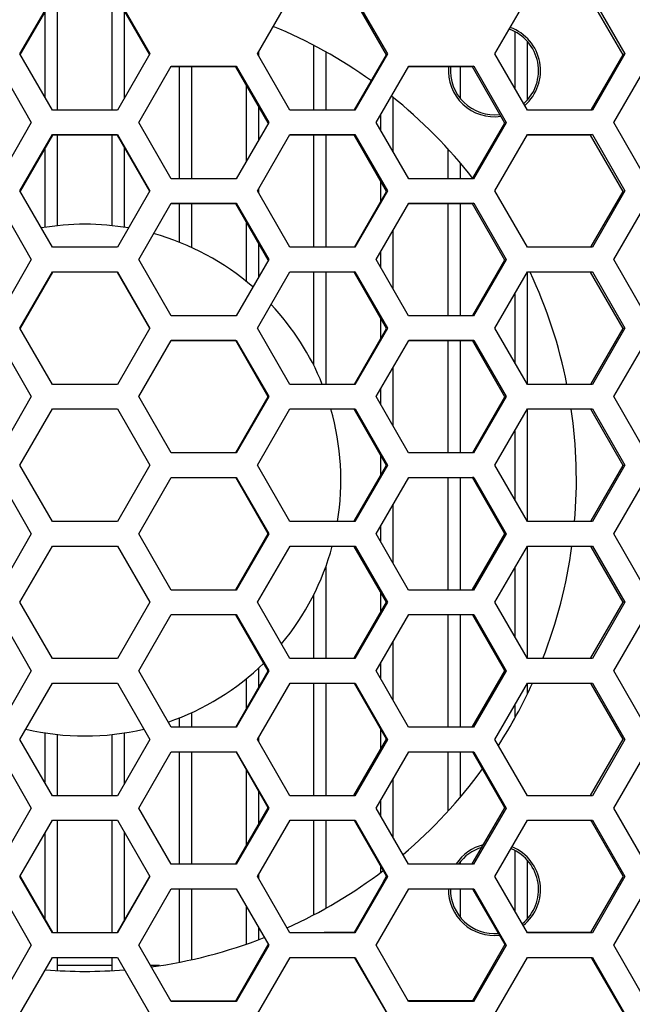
# Model space of a CAD drawing. Header units: millimetres. Extents: x 0 to 420, y 0 to 297.
# Tile 36 of 82: x 122 to 131, y 200 to 214. Entities that reach past the tile are written whole.
import ezdxf

# ---------------------------------------------------------------- set-up
doc = ezdxf.new("R2010")
doc.units = ezdxf.units.MM
doc.header["$LTSCALE"] = 23.1
doc.layers.get('0').update_dxf_attribs({"linetype": 'CONTINUOUS'})
doc.layers.add('02___PRT_ALL_AXES', color=7, linetype='CONTINUOUS')
doc.layers.add('DIM_PILOTEES', color=7, linetype='CONTINUOUS')
doc.styles.get("Standard").update_dxf_attribs({"font": 'txt', "width": 0.7})
doc.dimstyles.new('DIMSTYLE_3', dxfattribs={"dimtxt": 2.5, "dimasz": 3.5, "dimexe": 2, "dimexo": 0, "dimtad": 1, "dimdec": 1, "dimlfac": 3.333333, "dimdsep": 46, "dimtxsty": 'Standard', "dimblk": '_FILLED', "dimblk1": '_FILLED', "dimblk2": '_FILLED', "dimcen": 0.09, "dimazin": 2, "dimtp": 0.5, "dimtm": 0.5, "dimtfac": 1, "dimtdec": 1, "dimtofl": 0, "dimtmove": 0, "dimatfit": 3, "dimldrblk": '_FILLED', "dimfxl": 0, "dimtolj": 1, "dimarcsym": 0})

# ---------------------------------------------------------------- blocks, each defined once
blk = doc.blocks.new('_FILLED')
at = {"color": 0, "linetype": 'ByBlock'}
blk.add_solid([(0, 0), (-1, 0.1429), (-1, -0.1429)], dxfattribs=at)
blk = doc.blocks.new('*D13')
at = {"layer": 'DIM_PILOTEES', "color": 2, "linetype": 'Continuous'}
for p, q in [((76.512, 205.42), (76.512, 272.663)), ((169.865, 205.419), (169.865, 272.663)), ((76.512, 270.663), (123.188, 270.663)), ((169.865, 270.663), (123.188, 270.663))]:
    blk.add_line(p, q, dxfattribs=at)
at = {"layer": 'DIM_PILOTEES', "color": 2, "linetype": 'Continuous', "xscale": 3.5, "yscale": 3.5, "zscale": 3.5, "rotation": 180}
blk.add_blockref('_FILLED', (76.512, 270.663), dxfattribs=at)
at = {"layer": 'DIM_PILOTEES', "color": 2, "linetype": 'Continuous', "xscale": 3.5, "yscale": 3.5, "zscale": 3.5}
blk.add_blockref('_FILLED', (169.865, 270.663), dxfattribs=at)
at = {"layer": 'DIM_PILOTEES', "color": 2, "linetype": 'Continuous', "insert": (123.188, 273.788), "char_height": 2.5, "width": 12.05357, "attachment_point": 2, "line_spacing_factor": 0.9}
blk.add_mtext('{\\ftxt;\\W0.0001;\\H0.0001;\\~}{\\ftxt;\\W3.2142857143;\\H2.5; }{\\ftxt;\\W0.0001;\\H0.0001;\\~}', dxfattribs=at)

msp = doc.modelspace()

# ---------------------------------------------------------------- linework, layer by layer
at = {"color": 7, "linetype": 'Continuous'}
for p, q in [((122.2665, 213.4988), (122.7428, 214.3244)), ((122.7428, 214.3117), (122.272, 213.4956)), ((122.8111, 214.3117), (122.8111, 212.6733)), ((123.6151, 214.3117), (123.6151, 212.6733)), ((123.6954, 214.3244), (124.1718, 213.4988)), ((124.1663, 213.4956), (123.6954, 214.3117)), ((125.7464, 213.4988), (126.2231, 214.3244)), ((127.6376, 213.4861), (127.1618, 214.3117)), ((127.1755, 214.3244), (127.6513, 213.4988)), ((129.2267, 213.4988), (129.7035, 214.3244)), ((131.103, 213.4861), (130.628, 214.3116)), ((130.6554, 214.3244), (131.1304, 213.4988)), ((122.6311, 214.1181), (122.6311, 212.8669)), ((123.7951, 214.1389), (123.7951, 212.8461)), ((129.5191, 213.8214), (129.5191, 212.9907)), ((126.5671, 213.6226), (126.5671, 212.6733)), ((129.6991, 213.6805), (129.6991, 212.823)), ((122.7428, 212.6733), (122.2665, 213.4988)), ((124.1718, 213.4988), (123.6954, 212.6733)), ((126.2222, 212.6733), (125.7464, 213.4988)), ((125.7631, 213.5278), (125.7631, 213.4698)), ((126.7471, 213.526), (126.7471, 212.6733)), ((127.1699, 212.676), (127.6376, 213.4861)), ((127.6513, 213.4988), (127.1746, 212.6733)), ((127.6513, 213.4988), (127.6376, 213.4861)), ((129.7018, 212.6733), (129.2267, 213.4988)), ((130.6386, 212.682), (131.103, 213.4861)), ((131.1304, 213.4988), (130.6537, 212.6733)), ((131.1304, 213.4988), (131.103, 213.4861)), ((121.9553, 213.3195), (122.4319, 212.494)), ((124.0064, 212.494), (124.4829, 213.3195)), ((124.4829, 213.3084), (124.4761, 213.3084)), ((124.4829, 213.3195), (125.4355, 213.3195)), ((125.4287, 213.3084), (124.4829, 213.3084)), ((124.5991, 213.3084), (124.5991, 211.6685)), ((124.7791, 213.3084), (124.7791, 211.6685)), ((125.4355, 213.3195), (125.4287, 213.3084)), ((125.9016, 212.4883), (125.4287, 213.3084)), ((125.4355, 213.3195), (125.9116, 212.494)), ((127.4865, 212.494), (127.9633, 213.3195)), ((127.9633, 213.3084), (127.9569, 213.3084)), ((127.9633, 213.3195), (128.9155, 213.3195)), ((128.895, 213.3084), (127.9633, 213.3084)), ((128.7151, 213.3084), (128.7151, 212.8504)), ((128.9155, 213.3195), (128.895, 213.3084)), ((129.3704, 212.4829), (128.895, 213.3084)), ((128.9155, 213.3195), (129.3909, 212.494)), ((130.9669, 212.494), (131.4439, 213.3195)), ((125.5831, 213.0406), (125.5831, 211.9251)), ((127.7311, 212.8595), (127.7311, 212.0693)), ((125.7631, 212.7284), (125.7631, 212.2369)), ((123.6954, 212.6733), (122.7428, 212.6733)), ((127.1746, 212.6733), (126.2222, 212.6733)), ((127.5511, 212.6059), (127.5511, 212.3818)), ((130.6537, 212.6733), (129.7018, 212.6733)), ((130.6336, 212.6733), (130.6386, 212.682)), ((122.4319, 212.494), (121.9558, 211.6685)), ((124.4825, 211.6685), (124.0064, 212.494)), ((125.9116, 212.494), (125.435, 211.6685)), ((125.9047, 212.4829), (125.9016, 212.4883)), ((127.9619, 211.6685), (127.4865, 212.494)), ((128.9035, 211.6747), (129.3704, 212.4829)), ((129.3909, 212.494), (128.9141, 211.6685)), ((129.3909, 212.494), (129.3704, 212.4829)), ((131.4416, 211.6685), (130.9669, 212.494)), ((122.2665, 211.4892), (122.7428, 212.3146)), ((122.7428, 212.3051), (122.2706, 211.4868)), ((122.7428, 212.3146), (123.6954, 212.3146)), ((123.6954, 212.3051), (122.7428, 212.3051)), ((122.8111, 212.3051), (122.8111, 210.9767)), ((123.6151, 212.3051), (123.6151, 210.9782)), ((123.6954, 212.3146), (124.1718, 211.4892)), ((124.1676, 211.4868), (123.6954, 212.3051)), ((125.7464, 211.4892), (126.2231, 212.3146)), ((126.2231, 212.3146), (127.1756, 212.3146)), ((127.1619, 212.3051), (126.2231, 212.3051)), ((126.5671, 212.3051), (126.5671, 210.6638)), ((126.7471, 212.3051), (126.7471, 210.6638)), ((127.1756, 212.3146), (127.1619, 212.3051)), ((127.6376, 211.4797), (127.1619, 212.3051)), ((127.1756, 212.3146), (127.6513, 211.4892)), ((129.2267, 211.4892), (129.7036, 212.3146)), ((129.7036, 212.3146), (130.6555, 212.3146)), ((130.6281, 212.3051), (129.7036, 212.3051)), ((130.6555, 212.3146), (130.6281, 212.3051)), ((131.103, 211.4797), (130.6281, 212.3051)), ((130.6555, 212.3146), (131.1304, 211.4892)), ((123.7951, 212.1324), (123.7951, 210.9557)), ((122.6311, 212.1116), (122.6311, 210.9542)), ((128.5351, 212.104), (128.5351, 211.6685)), ((128.7151, 211.8998), (128.7151, 211.6685)), ((125.435, 211.6685), (124.4825, 211.6685)), ((127.5511, 211.6297), (127.5511, 211.33)), ((128.9141, 211.6685), (127.9619, 211.6685)), ((128.9, 211.6685), (128.9035, 211.6747)), ((122.7428, 210.6638), (122.2665, 211.4892)), ((124.1718, 211.4892), (123.6954, 210.6638)), ((126.2221, 210.6638), (125.7464, 211.4892)), ((125.7631, 211.5182), (125.7631, 211.4602)), ((127.1684, 210.6673), (127.6376, 211.4797)), ((127.6513, 211.4892), (127.1746, 210.6638)), ((127.6513, 211.4892), (127.6376, 211.4797)), ((129.7016, 210.6638), (129.2267, 211.4892)), ((130.6371, 210.6733), (131.103, 211.4797)), ((131.1304, 211.4892), (130.6535, 210.6638)), ((131.1304, 211.4892), (131.103, 211.4797)), ((121.9553, 211.3098), (122.4319, 210.4844)), ((124.0064, 210.4844), (124.483, 211.3098)), ((124.483, 211.3098), (125.4355, 211.3098)), ((125.4287, 211.3018), (124.483, 211.3018)), ((124.5991, 211.3018), (124.5991, 210.7352)), ((124.7791, 211.3018), (124.7791, 210.6596)), ((125.4355, 211.3098), (125.4287, 211.3018)), ((125.9047, 210.4765), (125.4287, 211.3018)), ((125.4355, 211.3098), (125.9116, 210.4844)), ((127.4865, 210.4844), (127.9634, 211.3098)), ((127.9634, 211.3098), (128.9156, 211.3098)), ((128.8951, 211.3018), (127.9634, 211.3018)), ((128.5351, 211.3018), (128.5351, 209.6591)), ((128.7151, 211.3018), (128.7151, 209.6591)), ((128.9156, 211.3098), (128.8951, 211.3018)), ((129.3703, 210.4765), (128.8951, 211.3018)), ((128.9156, 211.3098), (129.3909, 210.4844)), ((130.9669, 210.4844), (131.4441, 211.3098)), ((125.5831, 211.0341), (125.5831, 210.1595)), ((127.7311, 210.9078), (127.7311, 210.0596)), ((125.7631, 210.722), (125.7631, 210.2312)), ((123.6954, 210.6638), (122.7428, 210.6638)), ((127.1746, 210.6638), (126.2221, 210.6638)), ((127.5511, 210.5963), (127.5511, 210.3722)), ((130.6535, 210.6638), (129.7016, 210.6638)), ((130.6316, 210.6638), (130.6371, 210.6733)), ((122.4319, 210.4844), (121.9558, 209.659)), ((124.4824, 209.659), (124.0064, 210.4844)), ((125.9116, 210.4844), (125.435, 209.659)), ((125.9116, 210.4844), (125.9047, 210.4765)), ((127.9618, 209.659), (127.4865, 210.4844)), ((128.9021, 209.666), (129.3703, 210.4765)), ((129.3909, 210.4844), (128.914, 209.659)), ((129.3909, 210.4844), (129.3703, 210.4765)), ((131.4414, 209.659), (130.9669, 210.4844)), ((122.2665, 209.4796), (122.7428, 210.3049)), ((122.7428, 210.2986), (122.2692, 209.478)), ((122.7428, 210.3049), (123.6954, 210.3049)), ((123.6954, 210.2986), (122.7428, 210.2986)), ((123.6954, 210.3049), (124.1718, 209.4796)), ((124.169, 209.478), (123.6954, 210.2986)), ((125.7464, 209.4796), (126.2232, 210.3049)), ((126.2232, 210.3049), (127.1756, 210.3049)), ((127.162, 210.2986), (126.2232, 210.2986)), ((126.5671, 210.2986), (126.5671, 208.9343)), ((126.7471, 210.2986), (126.7471, 208.6543)), ((127.1756, 210.3049), (127.162, 210.2986)), ((127.6376, 209.4732), (127.162, 210.2986)), ((127.1756, 210.3049), (127.6513, 209.4796)), ((129.2267, 209.4796), (129.7038, 210.3049)), ((129.6991, 210.2985), (129.6991, 208.6584)), ((129.7038, 210.3049), (130.6557, 210.3049)), ((130.6283, 210.2985), (129.7038, 210.2985)), ((130.6557, 210.3049), (130.6283, 210.2985)), ((131.103, 209.4732), (130.6283, 210.2985)), ((130.6557, 210.3049), (131.1304, 209.4796)), ((129.5191, 209.9855), (129.5191, 208.9713)), ((125.435, 209.659), (124.4824, 209.659)), ((127.5511, 209.6233), (127.5511, 209.3236)), ((128.914, 209.659), (127.9618, 209.659)), ((128.8981, 209.659), (128.9021, 209.666)), ((122.7428, 208.6543), (122.2665, 209.4796)), ((124.1718, 209.4796), (123.6954, 208.6543)), ((126.2221, 208.6543), (125.7464, 209.4796)), ((127.167, 208.6587), (127.6376, 209.4732)), ((127.6513, 209.4796), (127.1745, 208.6543)), ((127.6513, 209.4796), (127.6376, 209.4732)), ((129.7015, 208.6543), (129.2267, 209.4796)), ((130.6356, 208.6646), (131.103, 209.4732)), ((131.1304, 209.4796), (130.6534, 208.6543)), ((131.1304, 209.4796), (131.103, 209.4732)), ((121.9552, 209.3), (122.4319, 208.4748)), ((124.0064, 208.4748), (124.483, 209.3)), ((124.483, 209.3), (125.4356, 209.3)), ((125.4287, 209.2953), (124.483, 209.2953)), ((125.9047, 208.47), (125.4287, 209.2953)), ((125.4356, 209.3), (125.9116, 208.4748)), ((127.4865, 208.4748), (127.9635, 209.3)), ((127.9635, 209.3), (128.9157, 209.3)), ((128.8952, 209.2953), (127.9635, 209.2953)), ((128.5351, 209.2953), (128.5351, 207.6496)), ((128.7151, 209.2953), (128.7151, 207.6496)), ((128.9157, 209.3), (128.8952, 209.2953)), ((129.3703, 208.47), (128.8952, 209.2953)), ((128.9157, 209.3), (129.3909, 208.4748)), ((130.9669, 208.4748), (131.4442, 209.3)), ((127.7311, 208.898), (127.7311, 208.05)), ((130.6297, 208.6543), (130.6356, 208.6646)), ((123.6954, 208.6543), (122.7428, 208.6543)), ((127.1745, 208.6543), (126.2221, 208.6543)), ((127.5511, 208.5866), (127.5511, 208.3625)), ((130.6534, 208.6543), (129.7015, 208.6543)), ((122.4319, 208.4748), (121.9559, 207.6496)), ((124.4824, 207.6496), (124.0064, 208.4748)), ((125.4319, 207.6514), (125.9047, 208.47)), ((125.9116, 208.4748), (125.435, 207.6496)), ((127.9617, 207.6496), (127.4865, 208.4748)), ((128.9006, 207.6573), (129.3703, 208.47)), ((129.3909, 208.4748), (128.9139, 207.6496)), ((129.3909, 208.4748), (129.3703, 208.47)), ((131.4412, 207.6496), (130.9669, 208.4748)), ((122.2665, 207.47), (122.7428, 208.2952)), ((122.7428, 208.2952), (123.6954, 208.2952)), ((123.6954, 208.292), (122.7428, 208.292)), ((123.6954, 208.2952), (124.1718, 207.47)), ((125.7464, 207.47), (126.2233, 208.2952)), ((126.2233, 208.2952), (127.1757, 208.2952)), ((127.162, 208.292), (126.2233, 208.292)), ((127.6376, 207.4668), (127.162, 208.292)), ((127.1757, 208.2952), (127.6513, 207.47)), ((129.2267, 207.47), (129.7039, 208.2952)), ((129.6991, 208.2868), (129.6991, 206.6487)), ((129.7039, 208.2952), (130.6558, 208.2952)), ((130.6284, 208.292), (129.7039, 208.292)), ((131.103, 207.4668), (130.6284, 208.292)), ((130.6558, 208.2952), (131.1304, 207.47)), ((129.5191, 207.9756), (129.5191, 206.9616)), ((125.435, 207.6496), (124.4824, 207.6496)), ((128.9139, 207.6496), (127.9617, 207.6496)), ((128.8961, 207.6496), (128.9006, 207.6573)), ((127.5511, 207.6168), (127.5511, 207.3172)), ((122.7428, 206.6448), (122.2665, 207.47)), ((124.1718, 207.47), (123.6954, 206.6448)), ((126.222, 206.6448), (125.7464, 207.47)), ((127.1655, 206.65), (127.6376, 207.4668)), ((127.6513, 207.47), (127.1744, 206.6448)), ((127.6513, 207.47), (127.6376, 207.4668)), ((129.7013, 206.6448), (129.2267, 207.47)), ((130.6341, 206.6559), (131.103, 207.4668)), ((131.1304, 207.47), (130.6532, 206.6448)), ((131.1304, 207.47), (131.103, 207.4668)), ((121.9552, 207.2903), (122.4319, 206.4652)), ((124.0064, 206.4652), (124.483, 207.2903)), ((124.483, 207.2903), (125.4356, 207.2903)), ((125.9047, 206.4636), (125.4288, 207.2887)), ((125.4356, 207.2903), (125.9116, 206.4652)), ((127.4865, 206.4652), (127.9636, 207.2903)), ((127.9636, 207.2903), (128.9158, 207.2903)), ((128.5351, 207.2887), (128.5351, 205.6401)), ((128.7151, 207.2887), (128.7151, 205.6401)), ((128.9158, 207.2903), (128.8953, 207.2887)), ((129.3703, 206.4636), (128.8953, 207.2887)), ((128.9158, 207.2903), (129.3909, 206.4652)), ((130.9669, 206.4652), (131.4444, 207.2903)), ((127.7311, 206.8882), (127.7311, 206.0404)), ((123.6954, 206.6448), (122.7428, 206.6448)), ((127.1744, 206.6448), (126.222, 206.6448)), ((127.1626, 206.6448), (127.1655, 206.65)), ((130.6532, 206.6448), (129.7013, 206.6448)), ((130.6277, 206.6448), (130.6341, 206.6559)), ((127.5511, 206.577), (127.5511, 206.3529)), ((122.4319, 206.4652), (121.9559, 205.6401)), ((124.4824, 205.6401), (124.0064, 206.4652)), ((125.4305, 205.6427), (125.9047, 206.4636)), ((125.9116, 206.4652), (125.4349, 205.6401)), ((125.9116, 206.4652), (125.9047, 206.4636)), ((127.9616, 205.6401), (127.4865, 206.4652)), ((128.8991, 205.6486), (129.3703, 206.4636)), ((129.3909, 206.4652), (128.9138, 205.6401)), ((129.3909, 206.4652), (129.3703, 206.4636)), ((131.441, 205.6401), (130.9669, 206.4652)), ((122.2665, 205.4604), (122.7428, 206.2854)), ((122.7428, 206.2854), (123.6954, 206.2854)), ((123.6954, 206.2854), (124.1718, 205.4604)), ((125.7464, 205.4604), (126.2234, 206.2854)), ((126.2234, 206.2854), (127.1758, 206.2854)), ((127.1655, 206.2795), (127.1621, 206.2854)), ((127.6376, 205.4604), (127.1655, 206.2795)), ((127.1758, 206.2854), (127.6513, 205.4604)), ((129.2267, 205.4604), (129.7041, 206.2854)), ((129.6991, 206.2768), (129.6991, 204.639)), ((129.7041, 206.2854), (130.656, 206.2854)), ((130.6354, 206.2736), (130.6286, 206.2854)), ((131.103, 205.4604), (130.6354, 206.2736)), ((130.656, 206.2854), (131.1304, 205.4604)), ((126.7471, 205.9859), (126.7471, 204.6354)), ((129.5191, 205.9658), (129.5191, 204.9519)), ((125.4349, 205.6401), (124.4824, 205.6401)), ((128.9138, 205.6401), (127.9616, 205.6401)), ((128.8932, 205.6385), (128.8991, 205.6486)), ((126.5671, 205.5692), (126.5671, 204.6354)), ((127.5511, 205.6104), (127.5511, 205.3109)), ((122.7428, 204.6354), (122.2665, 205.4604)), ((124.1718, 205.4604), (123.6954, 204.6354)), ((126.2219, 204.6354), (125.7464, 205.4604)), ((127.1641, 204.6413), (127.6376, 205.4604)), ((127.6513, 205.4604), (127.1743, 204.6354)), ((127.6513, 205.4604), (127.6376, 205.4604)), ((129.7012, 204.6354), (129.2267, 205.4604)), ((130.6325, 204.6473), (131.103, 205.4604)), ((131.1304, 205.4604), (130.6531, 204.6354)), ((131.1304, 205.4604), (131.103, 205.4604)), ((121.9552, 205.2805), (122.4319, 204.4556)), ((124.0064, 204.4556), (124.4831, 205.2805)), ((124.4831, 205.2805), (125.4357, 205.2805)), ((125.9047, 204.4572), (125.4312, 205.2779)), ((125.4357, 205.2805), (125.9116, 204.4556)), ((127.4865, 204.4556), (127.9638, 205.2805)), ((127.9638, 205.2805), (128.916, 205.2805)), ((128.5351, 205.2805), (128.5351, 203.6323)), ((128.7151, 205.2805), (128.7151, 203.6323)), ((128.9012, 205.272), (128.8954, 205.2821)), ((129.3703, 204.4572), (128.9012, 205.272)), ((128.916, 205.2805), (129.3909, 204.4556)), ((130.9669, 204.4556), (131.4446, 205.2805)), ((127.7311, 204.8784), (127.7311, 204.0307)), ((123.6954, 204.6354), (122.7428, 204.6354)), ((127.1743, 204.6354), (126.2219, 204.6354)), ((127.1606, 204.6354), (127.1641, 204.6413)), ((130.6531, 204.6354), (129.7012, 204.6354)), ((130.6257, 204.6354), (130.6325, 204.6473)), ((125.7631, 204.497), (125.7631, 204.2122)), ((127.5511, 204.5673), (127.5511, 204.3433)), ((122.4319, 204.4556), (121.9559, 203.6307)), ((124.4823, 203.6307), (124.0064, 204.4556)), ((125.428, 203.6323), (125.9047, 204.4572)), ((125.9116, 204.4556), (125.4349, 203.6307)), ((125.5831, 204.3439), (125.5831, 203.9006)), ((125.9116, 204.4556), (125.9047, 204.4572)), ((127.9615, 203.6307), (127.4865, 204.4556)), ((128.8931, 203.6323), (129.3703, 204.4572)), ((129.3909, 204.4556), (128.9137, 203.6307)), ((129.3909, 204.4556), (129.3703, 204.4572)), ((131.4408, 203.6307), (130.9669, 204.4556)), ((122.2665, 203.4508), (122.7428, 204.2756)), ((122.7428, 204.2756), (123.6954, 204.2756)), ((123.6954, 204.2756), (124.1718, 203.4508)), ((125.7464, 203.4508), (126.2234, 204.2756)), ((126.2234, 204.2756), (127.1759, 204.2756)), ((126.5671, 204.2756), (126.5671, 202.6291)), ((126.7471, 204.2756), (126.7471, 202.6291)), ((127.167, 204.2705), (127.164, 204.2756)), ((127.6376, 203.454), (127.167, 204.2705)), ((127.1759, 204.2756), (127.6513, 203.4508)), ((129.2267, 203.4508), (129.7042, 204.2756)), ((129.6991, 204.2668), (129.6991, 204.118)), ((129.7042, 204.2756), (130.6561, 204.2756)), ((130.6369, 204.2646), (130.6305, 204.2756)), ((131.103, 203.454), (130.6369, 204.2646)), ((130.6561, 204.2756), (131.1304, 203.4508)), ((129.5191, 203.9559), (129.5191, 203.7672)), ((124.5991, 203.7683), (124.5991, 203.6323)), ((124.7791, 203.8438), (124.7791, 203.6323)), ((125.4349, 203.6307), (124.4823, 203.6307)), ((125.4349, 203.6307), (125.428, 203.6323)), ((128.9137, 203.6307), (127.9615, 203.6307)), ((128.9137, 203.6307), (128.8931, 203.6323)), ((122.6311, 203.5493), (122.6311, 202.8226)), ((122.8111, 203.5268), (122.8111, 202.6292)), ((123.6151, 203.5253), (123.6151, 202.6292)), ((123.7951, 203.5478), (123.7951, 202.8018)), ((125.7631, 203.4797), (125.7631, 203.4218)), ((127.5511, 203.604), (127.5511, 203.3045)), ((122.7428, 202.626), (122.2665, 203.4508)), ((124.1718, 203.4508), (123.6954, 202.626)), ((126.2218, 202.626), (125.7464, 203.4508)), ((127.1606, 202.6291), (127.6376, 203.454)), ((127.6513, 203.4508), (127.1743, 202.626)), ((127.6513, 203.4508), (127.6376, 203.454)), ((129.701, 202.626), (129.2267, 203.4508)), ((130.6255, 202.6291), (131.103, 203.454)), ((131.1304, 203.4508), (130.6529, 202.626)), ((131.1304, 203.4508), (131.103, 203.454)), ((121.9551, 203.2707), (122.4319, 202.446)), ((124.0064, 202.446), (124.4831, 203.2707)), ((124.4831, 203.2707), (125.4357, 203.2707)), ((124.5991, 203.2707), (124.5991, 201.626)), ((124.7791, 203.2707), (124.7791, 201.626)), ((125.9047, 202.4508), (125.4326, 203.2689)), ((125.4357, 203.2707), (125.9116, 202.446)), ((127.4865, 202.446), (127.9639, 203.2707)), ((127.9639, 203.2707), (128.9161, 203.2707)), ((128.5351, 203.2707), (128.5351, 202.3995)), ((128.7151, 203.2707), (128.7151, 202.6037)), ((128.9027, 203.263), (128.8983, 203.2707)), ((129.3703, 202.4508), (128.9027, 203.263)), ((128.9161, 203.2707), (129.3909, 202.446)), ((130.9669, 202.446), (131.4448, 203.2707)), ((125.5831, 203.0081), (125.5831, 201.8944)), ((127.7311, 202.8686), (127.7311, 202.0211)), ((122.7428, 202.6292), (123.6954, 202.6292)), ((123.6954, 202.626), (122.7428, 202.626)), ((125.7631, 202.6961), (125.7631, 202.2058)), ((126.2218, 202.6291), (127.1606, 202.6291)), ((127.1743, 202.626), (126.2218, 202.626)), ((127.1743, 202.626), (127.1606, 202.6291)), ((129.701, 202.6291), (130.6255, 202.6291)), ((130.6529, 202.626), (129.701, 202.626)), ((130.6529, 202.626), (130.6255, 202.6291)), ((127.5511, 202.5577), (127.5511, 202.3337)), ((122.4319, 202.446), (121.956, 201.6213)), ((124.4823, 201.6213), (124.0064, 202.446)), ((125.428, 201.626), (125.9047, 202.4508)), ((125.9116, 202.446), (125.4349, 201.6213)), ((127.9614, 201.6213), (127.4865, 202.446)), ((128.893, 201.626), (129.3703, 202.4508)), ((129.3909, 202.446), (128.9136, 201.6213)), ((129.3909, 202.446), (129.3703, 202.4508)), ((131.4406, 201.6213), (130.9669, 202.446)), ((122.2665, 201.4412), (122.7428, 202.2658)), ((122.7428, 202.2658), (123.6954, 202.2658)), ((122.8111, 202.2658), (122.8111, 200.6229)), ((123.6151, 202.2658), (123.6151, 200.6229)), ((123.6954, 202.2658), (124.1718, 201.4412)), ((125.7464, 201.4412), (126.2235, 202.2658)), ((126.2235, 202.2658), (127.1759, 202.2658)), ((126.5671, 202.2658), (126.5671, 200.8809)), ((126.7471, 202.2658), (126.7471, 200.9775)), ((127.6376, 201.4476), (127.1684, 202.2615)), ((127.1759, 202.2658), (127.6513, 201.4412)), ((129.2267, 201.4412), (129.7044, 202.2658)), ((129.7044, 202.2658), (130.6563, 202.2658)), ((130.6384, 202.2555), (130.6325, 202.2658)), ((131.103, 201.4475), (130.6384, 202.2555)), ((130.6563, 202.2658), (131.1304, 201.4412)), ((122.6311, 202.0725), (122.6311, 200.8163)), ((123.7951, 202.0932), (123.7951, 200.7955)), ((129.5191, 201.8214), (129.5191, 200.9326)), ((124.4823, 201.626), (125.428, 201.626)), ((125.4349, 201.6213), (124.4823, 201.6213)), ((127.5511, 201.5975), (127.5511, 201.5044)), ((127.9614, 201.626), (128.893, 201.626)), ((128.9136, 201.6213), (127.9614, 201.6213)), ((128.7151, 201.6531), (128.7151, 201.626)), ((128.9136, 201.6213), (128.893, 201.626)), ((129.6991, 201.6805), (129.6991, 200.823)), ((122.2692, 201.4428), (122.7428, 200.6229)), ((123.6954, 200.6229), (124.169, 201.4428)), ((125.7631, 201.4701), (125.7631, 201.4122)), ((127.5863, 201.3589), (127.6376, 201.4476)), ((127.6513, 201.4412), (127.6376, 201.4476)), ((131.0982, 201.4393), (131.103, 201.4475)), ((131.1304, 201.4412), (131.103, 201.4475)), ((122.7428, 200.6166), (122.2665, 201.4412)), ((124.1718, 201.4412), (123.6954, 200.6166)), ((126.2218, 200.6166), (125.7464, 201.4412)), ((127.5863, 201.3589), (127.1613, 200.6225)), ((127.6513, 201.4412), (127.1742, 200.6166)), ((129.7009, 200.6166), (129.2267, 201.4412)), ((131.0982, 201.4393), (130.6271, 200.6225)), ((131.1304, 201.4412), (130.6528, 200.6166)), ((121.9551, 201.2609), (122.4319, 200.4364)), ((124.0064, 200.4364), (124.4832, 201.2609)), ((124.4832, 201.2609), (125.4357, 201.2609)), ((124.5991, 201.2609), (124.5991, 200.1862)), ((124.7791, 201.2609), (124.7791, 200.2264)), ((125.4357, 201.2609), (125.9116, 200.4364)), ((127.4865, 200.4364), (127.964, 201.2609)), ((127.964, 201.2609), (128.9162, 201.2609)), ((128.7151, 201.2609), (128.7151, 200.8504)), ((128.9004, 201.2609), (128.9043, 201.2541)), ((128.9043, 201.2541), (129.3719, 200.4437)), ((128.9162, 201.2609), (129.3909, 200.4364)), ((130.9669, 200.4364), (131.445, 201.2609)), ((125.5831, 201.0016), (125.5831, 200.4542)), ((122.7428, 200.6229), (123.6954, 200.6229)), ((123.6954, 200.6166), (122.7428, 200.6166)), ((125.7631, 200.6897), (125.7631, 200.519)), ((126.2218, 200.6229), (126.5199, 200.6229)), ((127.1742, 200.6166), (126.2218, 200.6166)), ((127.1613, 200.6225), (126.7233, 200.6225)), ((127.1742, 200.6166), (127.1613, 200.6225)), ((130.6271, 200.6225), (129.7009, 200.6225)), ((130.6528, 200.6166), (129.7009, 200.6166)), ((130.6528, 200.6166), (130.6271, 200.6225)), ((122.4319, 200.4364), (121.956, 199.6119)), ((124.4822, 199.6119), (124.0064, 200.4364)), ((125.428, 199.6198), (125.9047, 200.4443)), ((125.9116, 200.4364), (125.4348, 199.6119)), ((125.9116, 200.4364), (125.9047, 200.4443)), ((127.9612, 199.6119), (127.4865, 200.4364)), ((129.3719, 200.4437), (128.8958, 199.6187)), ((129.3909, 200.4364), (128.9134, 199.6119)), ((129.3909, 200.4364), (129.3719, 200.4437)), ((131.4404, 199.6119), (130.9669, 200.4364)), ((122.2665, 199.4316), (122.7428, 200.256)), ((122.7428, 200.256), (123.6954, 200.256)), ((122.8111, 200.256), (122.8111, 200.0646)), ((123.6151, 200.256), (123.6151, 200.0642)), ((123.6954, 200.256), (124.1718, 199.4316)), ((125.7464, 199.4316), (126.2236, 200.256)), ((126.2236, 200.256), (127.176, 200.256)), ((127.1704, 200.2528), (127.6397, 199.4396)), ((127.176, 200.256), (127.6513, 199.4316)), ((129.2267, 199.4316), (129.7045, 200.256)), ((129.7045, 200.256), (130.6564, 200.256)), ((130.6365, 200.256), (130.6415, 200.2474)), ((130.6415, 200.2474), (131.1074, 199.4396)), ((130.6564, 200.256), (131.1304, 199.4316)), ((123.6151, 200.1384), (122.8111, 200.1384)), ((123.7951, 200.0835), (123.7951, 200.0777)), ((124.3101, 200.1384), (124.1784, 200.1384)), ((124.4822, 199.6198), (125.428, 199.6198)), ((125.4348, 199.6119), (124.4822, 199.6119)), ((125.4348, 199.6119), (125.428, 199.6198)), ((128.8958, 199.6187), (127.9612, 199.6187)), ((128.9134, 199.6119), (127.9612, 199.6119)), ((128.9134, 199.6119), (128.8958, 199.6187))]:
    msp.add_line(p, q, dxfattribs=at)
for centre, radius, start, end in [((123.2191, 207.2517), 7.2, 54.3459, 67.46183), ((129.2191, 213.2517), 0.645, 311.57214, 70.48245), ((129.2191, 213.2517), 0.645, 174.93215, 276.85369), ((123.2191, 207.2517), 7.2, 37.86452, 51.41167), ((123.2191, 207.2517), 3.75, 80.18344, 99.81656), ((123.2191, 207.2517), 3.75, 49.02063, 74.44414), ((123.2191, 207.2517), 7.2, 11.23639, 25.03691), ((123.2191, 207.2517), 3.75, 21.97857, 43.33808), ((123.2191, 207.2517), 3.75, 350.68541, 16.12277), ((123.2191, 207.2517), 7.2, 355.16158, 8.30907), ((123.2191, 207.2517), 3.75, 320.18285, 345.05783), ((123.2191, 207.2517), 7.2, 338.68827, 352.28584), ((123.2191, 207.2517), 3.75, 288.98391, 314.34431), ((123.2191, 207.2517), 7.2, 327.30189, 335.57693), ((123.2191, 207.2517), 3.75, 256.67278, 283.32722), ((123.2191, 207.2517), 7.2, 310.33841, 323.99069), ((129.2191, 201.2517), 0.645, 106.76545, 144.47116), ((129.2191, 201.2517), 0.645, 308.93213, 67.80197), ((123.2191, 207.2517), 7.2, 294.28259, 307.38213), ((129.2191, 201.2517), 0.645, 179.17368, 275.02419), ((123.2191, 207.2517), 7.2, 277.74767, 291.38864), ((123.2191, 207.2517), 7.2, 265.38569, 274.61431)]:
    msp.add_arc(centre, radius, start, end, dxfattribs=at)
msp.add_ellipse((126.7129, 200.6275), major_axis=(0.54, -0.0001), ratio=0.009197, start_param=-1.9362744, end_param=-1.5515106, dxfattribs=at)
at = {"layer": '02___PRT_ALL_AXES', "color": 7, "linetype": 'Continuous'}
for centre, start, end in [((129.2191, 213.2517), 311.0154, 69.97812), ((129.2191, 213.2517), 175.16991, 277.93715), ((129.2191, 201.2517), 104.08709, 146.27072), ((129.2191, 201.2517), 308.50696, 67.44582), ((129.2191, 201.2517), 179.21359, 276.26028)]:
    msp.add_arc(centre, 0.675, start, end, dxfattribs=at)

# ---------------------------------------------------------------- dimensions: what is measured, and where the dimension line sits
at = {"layer": 'DIM_PILOTEES', "color": 2, "linetype": 'Continuous'}
dim = msp.add_linear_dim(base=(76.5119, 270.6631), p1=(169.8648, 205.4188), p2=(76.5119, 205.4197), angle=180, text='{\\ftxt;\\W0.0001;\\H0.0001;\\~}{\\ftxt;\\W3.2142857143;\\H2.5; }{\\ftxt;\\W0.0001;\\H0.0001;\\~}', dimstyle='DIMSTYLE_3', dxfattribs=at)
dim.commit()
dim.dimension.update_dxf_attribs({"geometry": '*D13', "text_midpoint": (122.8312, 270.6631), "dimtype": 160})

doc.saveas('drawing.dxf')
